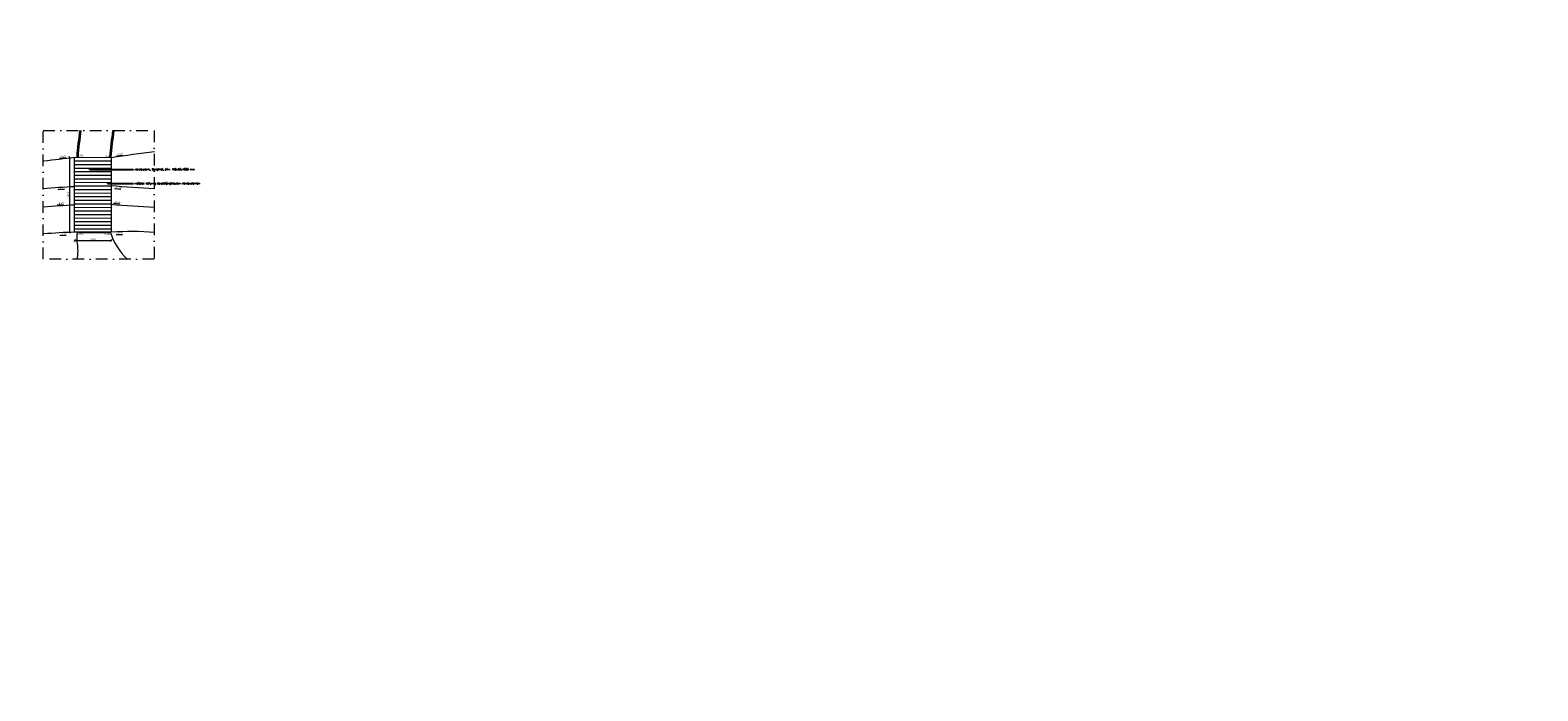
# Model space of a CAD drawing. Header units: metres. Extents: x -95462 to 707558, y 0 to 358316.
# Tile 5 of 50: x -23035 to 59283, y 52150 to 88238. Entities that reach past the tile are written whole.
import ezdxf
from ezdxf import colors
from ezdxf.entities.mleader import LeaderData, LeaderLine
from ezdxf.math import Vec2, Vec3

# ---------------------------------------------------------------- set-up
doc = ezdxf.new("R2010")
doc.units = ezdxf.units.M
doc.header["$LTSCALE"] = 20
doc.linetypes.add('DASHDOT', pattern=[25.4, 12.7, -6.35, 0, -6.35])
for name, color, linetype, lineweight in [('B-RO-OG-HOOGTEPUNT-T18', 253, 'Continuous', 13), ('B-WE-GW-WADI_INSTEEK-G', 252, 'Continuous', 18), ('B-WE-GW-WATERGANG_SLOOT_BODEM-G', 252, 'Continuous', 18), ('B-WE-VH-VERHARDING_HALFVERHARDING-G', 253, 'Continuous', 18), ('N-WE-HC-HOUTVORM-DEKDEEL-G', 1, 'Continuous', 18), ('N-WE-VH-VERHARDING_HALFVERHARDING-G', 1, 'Continuous', 35), ('X-XX-AL-AANPIJLING-M', 7, 'Continuous', 18), ('X-XX-AL-BREEKLIJN-G', 7, 'DASHDOT', 18), ('X-XX-AL-HOOGTELABEL-T25', 1, 'Continuous', 25), ('X-XX-AL-M', 7, 'Continuous', 18)]:
    doc.layers.add(name, color=color, linetype=linetype, lineweight=lineweight)
doc.styles.add('NLCS-ISO', font='NLCS-ISO.ttf')
doc.styles.add('NLCS-ISO-M200-T18_CURSIEF', font='NLCS-ISO.ttf', dxfattribs={"oblique": 30, "height": 0.36})
doc.styles.add('ROMANS', font='romans.shx')
doc.dimstyles.new('NLCS RODOR-DIM-050mm$0', dxfattribs={"dimscale": 50, "dimtxt": 2, "dimasz": 2, "dimexe": 1.25, "dimexo": 0.625, "dimtad": 1, "dimdec": 0, "dimzin": 1, "dimdsep": 46, "dimtxsty": 'NLCS-ISO', "dimblk": 'OBLIQUE', "dimcen": 0, "dimse1": 1, "dimse2": 1, "dimclrd": 256, "dimclre": 1, "dimclrt": 256, "dimadec": 0, "dimazin": 0, "dimtfac": 1, "dimtdec": 0, "dimtmove": 0, "dimatfit": 0, "dimfxl": 1, "dimtolj": 1, "dimtzin": 0, "dimlwd": -1, "dimlwe": -1, "dimarcsym": 0})

# ---------------------------------------------------------------- blocks, each defined once
blk = doc.blocks.new('_Dot')
at = {"color": 0, "linetype": 'ByBlock', "lineweight": -2}
blk.add_line((-0.5, 0), (-1, 0), dxfattribs=at)
at = {"color": 0, "linetype": 'ByBlock', "const_width": 0.5}
blk.add_lwpolyline([(-0.25, 0, 1), (0.25, 0, 1)], format="xyb", close=True, dxfattribs=at)
blk = doc.blocks.new('_Oblique')
at = {"color": 0, "linetype": 'ByBlock', "lineweight": -2}
blk.add_line((-0.5, -0.5), (0.5, 0.5), dxfattribs=at)
blk = doc.blocks.new('*D279')
at = {"layer": 'Defpoints', "color": 0, "transparency": 16777216}
for p in [(-20875, 81290), (-18604, 81290), (-18604, 77196)]:
    blk.add_point(p, dxfattribs=at)
at = {"layer": 'X-XX-AL-M', "transparency": 16777216}
blk.add_line((-20875, 77196), (-20875, 81290), dxfattribs=at)
at = {"layer": 'X-XX-AL-M', "transparency": 16777216, "xscale": 100, "yscale": 100, "zscale": 100}
for p, rotation in [((-20875, 81290), 90), ((-20875, 77196), 270)]:
    blk.add_blockref('_Oblique', p, dxfattribs=dict(at, rotation=rotation))
at = {"layer": 'X-XX-AL-M', "transparency": 16777216, "insert": (-20956, 79243), "char_height": 100, "attachment_point": 5, "rotation": 90, "style": 'NLCS-ISO'}
blk.add_mtext('\\A1;4093', dxfattribs=at)
blk = doc.blocks.new('*D280')
at = {"layer": 'Defpoints', "color": 0, "transparency": 16777216}
for p in [(-20604, 77196), (-18604, 77196), (-18604, 76744)]:
    blk.add_point(p, dxfattribs=at)
at = {"layer": 'X-XX-AL-M', "transparency": 16777216}
blk.add_line((-20604, 76744), (-18604, 76744), dxfattribs=at)
at = {"layer": 'X-XX-AL-M', "transparency": 16777216, "xscale": 100, "yscale": 100, "zscale": 100, "rotation": 180}
blk.add_blockref('_Oblique', (-20604, 76744), dxfattribs=at)
at = {"layer": 'X-XX-AL-M', "transparency": 16777216, "xscale": 100, "yscale": 100, "zscale": 100}
blk.add_blockref('_Oblique', (-18604, 76744), dxfattribs=at)
at = {"layer": 'X-XX-AL-M', "transparency": 16777216, "insert": (-19604, 76825), "char_height": 100, "attachment_point": 5, "style": 'NLCS-ISO'}
blk.add_mtext('\\A1;2000', dxfattribs=at)

msp = doc.modelspace()

# ---------------------------------------------------------------- linework, layer by layer
at = {"layer": 'B-WE-GW-WADI_INSTEEK-G', "ltscale": 3, "flags": 128}
for points in [[(-18604.373, 81289.733, -0.003623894), (-16239.675, 81618.437, 0.001167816)], [(-22289.159, 81091.655, -0.005798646), (-20604.37, 81293.254)], [(-20604.37, 77198.254, 0.018356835), (-22289.159, 77104.679)], [(-16239.675, 77187.743, 0.039053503), (-18604.373, 77194.733, 0.01343883)]]:
    msp.add_lwpolyline(points, format="xyb", dxfattribs=at)
at = {"layer": 'B-WE-GW-WATERGANG_SLOOT_BODEM-G'}
for points in [[(-22319.034, 79597.256, -0.009344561), (-20604.37, 79700.528, -0.009344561)], [(-16269.55, 79567.164, -0.004987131), (-18604.373, 79731.185, -0.004987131)], [(-22319.034, 78594.07, -0.009553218), (-20604.37, 78699.649, -0.009553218)], [(-18604.373, 78727.995, 0.004944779), (-16269.55, 78565.367)]]:
    msp.add_lwpolyline(points, format="xyb", dxfattribs=at)
at = {"layer": 'B-WE-VH-VERHARDING_HALFVERHARDING-G'}
msp.add_lwpolyline([(-20454.17, 75724.85, 0.062229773), (-20437.741, 76468.545, -0.072927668), (-20454.058, 77194.074), (-18654.058, 77194.074, 0.139345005), (-17716.761, 75724.85)], format="xyb", dxfattribs=at)
at = {"layer": 'N-WE-HC-HOUTVORM-DEKDEEL-G'}
for p, q in [((-20604.37, 81098.254), (-18604.373, 81094.733)), ((-20604.37, 80903.254), (-18604.373, 80899.733)), ((-20604.37, 80708.254), (-18604.373, 80704.733)), ((-20604.37, 80513.254), (-18604.373, 80509.733)), ((-20604.37, 80318.254), (-18604.373, 80314.733)), ((-20604.37, 80123.254), (-18604.373, 80119.733)), ((-20604.37, 79928.254), (-18604.373, 79924.733)), ((-20604.37, 79733.254), (-18604.373, 79729.733)), ((-20604.37, 79538.254), (-18604.373, 79534.733)), ((-20604.37, 79343.254), (-18604.373, 79339.733)), ((-20604.37, 79148.254), (-18604.373, 79144.733)), ((-20604.37, 78953.254), (-18604.373, 78949.733)), ((-20604.37, 78758.254), (-18604.373, 78754.733)), ((-20604.37, 78563.254), (-18604.373, 78559.733)), ((-20604.37, 78368.254), (-18604.373, 78364.733)), ((-20604.37, 78173.254), (-18604.373, 78169.733)), ((-20604.37, 77978.254), (-18604.373, 77974.733)), ((-20604.37, 77783.254), (-18604.373, 77779.733)), ((-20604.37, 77588.254), (-18604.373, 77584.733)), ((-20604.37, 77393.254), (-18604.373, 77389.733))]:
    msp.add_line(p, q, dxfattribs=at)
msp.add_lwpolyline([(-20604.37, 81293.254), (-18604.373, 81289.733), (-18604.373, 77194.733), (-20604.37, 77198.254)], close=True, dxfattribs=at)
at = {"layer": 'N-WE-VH-VERHARDING_HALFVERHARDING-G', "flags": 128}
for points in [[(-20295.867, 82765.315, 0.013970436), (-20456.643, 81308.71)], [(-18650.406, 81305.531, -0.015046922), (-18477.332, 82765.315)]]:
    msp.add_lwpolyline(points, format="xyb", dxfattribs=at)
at = {"layer": 'X-XX-AL-BREEKLIJN-G', "ltscale": 2.5}
msp.add_lwpolyline([(-22319.034, 82749.651), (-16269.55, 82749.651), (-16269.55, 75724.85), (-22319.034, 75724.85)], close=True, dxfattribs=at)

# ---------------------------------------------------------------- texts
at = {"layer": 'B-RO-OG-HOOGTEPUNT-T18', "style": 'NLCS-ISO-M200-T18_CURSIEF', "oblique": 15}
for s, rotation, p in [('%%u+9.07', 7.70434709, (-18313.059, 81392.204)), ('%%u+9.07', 7.70434709, (-21426.822, 81260.466)), ('%%u+8.80', 0.31813286, (-21509.819, 79562.714)), ('%%u+8.80', 352.33037532, (-18425.318, 79614.739)), ('%%u+8.80', 4.21375193, (-21559.256, 78717.698)), ('%%u+8.80', 352.33037532, (-18484.049, 78810.507)), ('%%u+9.20', 358.28577698, (-21412.97, 77051.936)), ('%%u+9.20', 358.28577698, (-18328.47, 77103.961))]:
    msp.add_text(s, height=100, rotation=rotation, dxfattribs=at).set_placement(p)
at = {"layer": 'X-XX-AL-HOOGTELABEL-T25', "style": 'NLCS-ISO'}
for s, rotation, p in [('9.07+', 0.1210647, (-20460.446, 81335.883)), ('9.07+', 0.1210647, (-18916.909, 81308.884)), ('9.20+', 359.67724921, (-20468.368, 77055.132)), ('9.20+', 359.67724921, (-18988.213, 77055.132))]:
    msp.add_text(s, height=100, rotation=rotation, dxfattribs=at).set_placement(p)

# ---------------------------------------------------------------- dimensions: what is measured, and where the dimension line sits
at = {"layer": 'X-XX-AL-M'}
for p1, p2, distance, picture, middle in [((-18604.372, 77196.493), (-18604.373, 81289.733), 2270.765, '*D279', (-20956.388, 79243.113)), ((-20604.372, 77196.493), (-18604.372, 77196.493), -452.44, '*D280', (-19604.372, 76825.303))]:
    dim = msp.add_aligned_dim(p1=p1, p2=p2, distance=distance, dimstyle='NLCS RODOR-DIM-050mm$0', dxfattribs=at)
    dim.commit()
    dim.dimension.update_dxf_attribs({"geometry": picture, "text_midpoint": middle})

# ---------------------------------------------------------------- leaders
at = {"layer": 'X-XX-AL-AANPIJLING-M'}
ml = msp.add_multileader_mtext('Standard', dxfattribs=at)
ml.set_content('vlonderplank, Bangkirai, afm. 190x35x1800 mm', color=2, style='ROMANS')
ml.set_leader_properties(color=1)
ml.set_arrow_properties(name='DOT')
ml.build(insert=Vec2(0, 0))
ml.multileader.update_dxf_attribs({"has_dogleg": 0, "text_left_attachment_type": 3, "text_right_attachment_type": 3, "dogleg_length": 0.36, "arrow_head_size": 50, "scale": 50})
ctx = ml.context
ctx.base_point, ctx.scale, ctx.char_height, ctx.arrow_head_size, ctx.landing_gap_size, ctx.plane_origin = Vec3(-61966.025, 88160.994), 50, 100, 50, 50, Vec3(-63336.486, 88160.994)
ctx.left_attachment, ctx.right_attachment = 3, 3
notes = []
notes.append((ctx, [(0, (1, 1, 0), (-61984.025, 88160.994), (1, 0), 18, [(0, [(-65149.947, 88160.994)], 0, [])])]))
ctx.mtext.insert, ctx.mtext.width, ctx.mtext.flow_direction = Vec3(-61916.025, 88227.66), 3960.4503, 5
ml = msp.add_multileader_mtext('Standard', dxfattribs=at)
ml.set_content('indicatie belijning bevestigingsbouten vlonderplanken', color=2, style='ROMANS')
ml.set_leader_properties(color=1)
ml.set_arrow_properties(name='DOT')
ml.build(insert=Vec2(0, 0))
ml.multileader.update_dxf_attribs({"has_dogleg": 0, "text_left_attachment_type": 3, "text_right_attachment_type": 3, "dogleg_length": 0.36, "arrow_head_size": 50, "scale": 50})
ctx = ml.context
ctx.base_point, ctx.scale, ctx.char_height, ctx.arrow_head_size, ctx.landing_gap_size, ctx.plane_origin = Vec3(-61966.025, 87395.088), 50, 100, 50, 50, Vec3(-63336.486, 87395.088)
ctx.left_attachment, ctx.right_attachment = 3, 3
notes.append((ctx, [(0, (1, 1, 0), (-61984.025, 87395.088), (1, 0), 18, [(0, [(-64160.17, 87395.088)], 0, [])])]))
ctx.mtext.insert, ctx.mtext.width, ctx.mtext.flow_direction = Vec3(-61916.025, 87461.755), 5163.6193, 5
ml = msp.add_multileader_mtext('Standard', dxfattribs=at)
ml.set_content('vlonderplank, Bangkirai, afm. 190x35x1800 mm', color=2, style='ROMANS')
ml.set_leader_properties(color=1)
ml.set_arrow_properties(name='DOT')
ml.build(insert=Vec2(0, 0))
ml.multileader.update_dxf_attribs({"has_dogleg": 0, "text_left_attachment_type": 3, "text_right_attachment_type": 3, "dogleg_length": 0.36, "arrow_head_size": 50, "scale": 50})
ctx = ml.context
ctx.base_point, ctx.scale, ctx.char_height, ctx.arrow_head_size, ctx.landing_gap_size, ctx.plane_origin = Vec3(-17390.762, 80618.938), 50, 100, 50, 50, Vec3(-18012.082, 80618.938)
ctx.left_attachment, ctx.right_attachment = 3, 3
notes.append((ctx, [(0, (1, 1, 0), (-17408.762, 80618.938), (1, 0), 18, [(0, [(-19825.543, 80618.938)], 0, [])])]))
ctx.mtext.insert, ctx.mtext.width, ctx.mtext.flow_direction = Vec3(-17340.762, 80685.605), 3960.4503, 5
ml = msp.add_multileader_mtext('Standard', dxfattribs=at)
ml.set_content('indicatie belijning bevestigingsbouten vlonderplanken', color=2, style='ROMANS')
ml.set_leader_properties(color=1)
ml.set_arrow_properties(name='DOT')
ml.build(insert=Vec2(0, 0))
ml.multileader.update_dxf_attribs({"has_dogleg": 0, "text_left_attachment_type": 3, "text_right_attachment_type": 3, "dogleg_length": 0.36, "arrow_head_size": 50, "scale": 50})
ctx = ml.context
ctx.base_point, ctx.scale, ctx.char_height, ctx.arrow_head_size, ctx.landing_gap_size, ctx.plane_origin = Vec3(-17390.762, 79853.033), 50, 100, 50, 50, Vec3(-18012.082, 79853.033)
ctx.left_attachment, ctx.right_attachment = 3, 3
notes.append((ctx, [(0, (1, 1, 0), (-17408.762, 79853.033), (1, 0), 18, [(0, [(-18835.765, 79853.033)], 0, [])])]))
ctx.mtext.insert, ctx.mtext.width, ctx.mtext.flow_direction = Vec3(-17340.762, 79919.699), 5163.6193, 5
ml = msp.add_multileader_mtext('Standard', dxfattribs=at)
ml.set_content('vlonderplank, Bangkirai, afm. 190x35x1800 mm', color=2, style='ROMANS')
ml.set_leader_properties(color=1)
ml.set_arrow_properties(name='DOT')
ml.build(insert=Vec2(0, 0))
ml.multileader.update_dxf_attribs({"has_dogleg": 0, "text_left_attachment_type": 3, "text_right_attachment_type": 3, "dogleg_length": 0.36, "arrow_head_size": 50, "scale": 50})
ctx = ml.context
ctx.base_point, ctx.scale, ctx.char_height, ctx.arrow_head_size, ctx.landing_gap_size, ctx.plane_origin = Vec3(-49768.058, 52217.783), 50, 100, 50, 50, Vec3(-51138.519, 52217.783)
ctx.left_attachment, ctx.right_attachment = 3, 3
notes.append((ctx, [(0, (1, 1, 0), (-49786.058, 52217.783), (1, 0), 18, [(0, [(-52951.98, 52217.783)], 0, [])])]))
ctx.mtext.insert, ctx.mtext.width, ctx.mtext.flow_direction = Vec3(-49718.058, 52284.45), 3960.4503, 5
for ctx, leaders in notes:
    for number, flags, end, landing, length, lines in leaders:
        leader = LeaderData()
        leader.index, (leader.has_last_leader_line, leader.has_dogleg_vector, leader.attachment_direction) = number, flags
        leader.last_leader_point, leader.dogleg_vector, leader.dogleg_length = Vec3(end), Vec3(landing), length
        for number, points, colour, breaks in lines:
            line = LeaderLine()
            line.index, line.vertices, line.color, line.breaks = number, Vec3.list(points), colors.encode_raw_color(colour), breaks
            leader.lines.append(line)
        ctx.leaders.append(leader)

doc.saveas('drawing.dxf')
